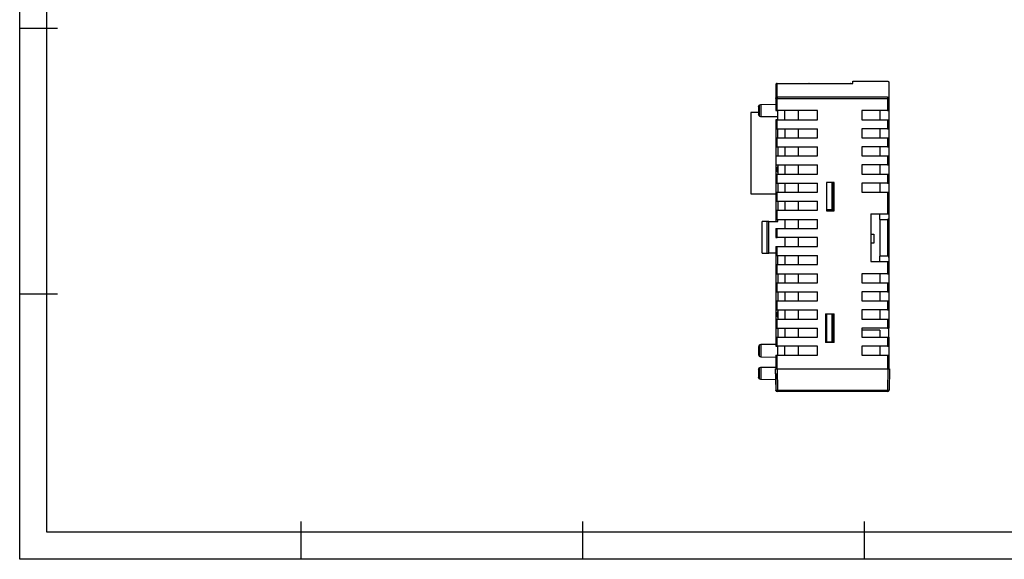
# Model space of a CAD drawing. Header units: millimetres. Extents: x 1279 to 1777, y 69 to 421.
# Tile 1 of 18: x 1279 to 1496, y 69 to 188. Entities that reach past the tile are written whole.
import ezdxf

# ---------------------------------------------------------------- set-up
doc = ezdxf.new("R2010")
doc.units = ezdxf.units.MM
doc.header["$LTSCALE"] = 2
doc.layers.add('HMI-D4', color=250, linetype='Continuous')

msp = doc.modelspace()

# ---------------------------------------------------------------- linework, layer by layer
at = {"color": 7, "linetype": 'Continuous', "lineweight": 25}
for p, q in [((1445.98, 174), (1445.98, 171)), ((1446.28, 171.3), (1446.28, 174.3)), ((1446.28, 174.3), (1462.98, 174.3)), ((1462.98, 174.8), (1470.68, 174.8)), ((1462.98, 174.3), (1462.98, 174.8)), ((1470.98, 174.5), (1470.98, 171)), ((1442.67, 169.64), (1445.98, 169.7)), ((1445.98, 171), (1445.98, 168.3)), ((1462.98, 171.3), (1446.28, 171.3)), ((1446.28, 168.3), (1446.28, 171)), ((1446.28, 171), (1462.98, 171)), ((1470.68, 171.3), (1462.98, 171.3)), ((1462.98, 171), (1470.68, 171)), ((1470.68, 171), (1470.68, 168.3)), ((1470.98, 171), (1470.98, 168.3)), ((1440.48, 167.86), (1440.48, 149.96)), ((1442.18, 167.86), (1440.48, 167.86)), ((1455.18, 168.3), (1446.28, 168.3)), ((1446.48, 166.3), (1446.48, 168.3)), ((1447.98, 166.3), (1447.98, 168.3)), ((1450.98, 166.3), (1450.98, 168.3)), ((1455.18, 166.3), (1455.18, 168.3)), ((1470.68, 168.3), (1464.98, 168.3)), ((1464.98, 168.3), (1464.98, 166.3)), ((1468.98, 168.3), (1468.98, 166.3)), ((1470.98, 168.3), (1470.98, 166.3)), ((1446.48, 166.89), (1442.67, 166.96)), ((1445.98, 166.3), (1445.98, 164.3)), ((1446.28, 164.3), (1446.28, 166.3)), ((1446.28, 166.3), (1455.18, 166.3)), ((1464.98, 166.3), (1470.68, 166.3)), ((1470.68, 166.3), (1470.68, 164.3)), ((1470.98, 166.3), (1470.98, 164.3)), ((1445.98, 164.3), (1445.98, 162.3)), ((1446.28, 164.3), (1455.18, 164.3)), ((1446.48, 162.3), (1446.48, 164.3)), ((1447.98, 164.3), (1447.98, 162.3)), ((1450.98, 162.3), (1450.98, 164.3)), ((1455.18, 162.3), (1455.18, 164.3)), ((1470.68, 164.3), (1464.98, 164.3)), ((1464.98, 164.3), (1464.98, 162.3)), ((1468.98, 164.3), (1468.98, 162.3)), ((1470.98, 164.3), (1470.98, 162.3)), ((1445.98, 162.3), (1445.98, 160.3)), ((1446.28, 160.3), (1446.28, 162.3)), ((1446.28, 162.3), (1455.18, 162.3)), ((1464.98, 162.3), (1470.68, 162.3)), ((1470.68, 162.3), (1470.68, 160.3)), ((1470.98, 162.3), (1470.98, 160.3)), ((1445.98, 160.3), (1445.98, 158.3)), ((1446.28, 160.3), (1455.18, 160.3)), ((1446.48, 160.3), (1446.48, 158.3)), ((1447.98, 160.3), (1447.98, 158.3)), ((1450.98, 158.3), (1450.98, 160.3)), ((1455.18, 158.3), (1455.18, 160.3)), ((1470.68, 160.3), (1464.98, 160.3)), ((1464.98, 160.3), (1464.98, 158.3)), ((1468.98, 160.3), (1468.98, 158.3)), ((1470.98, 160.3), (1470.98, 158.3)), ((1445.98, 158.3), (1445.98, 156.3)), ((1445.98, 158.3), (1455.18, 158.3)), ((1464.98, 158.3), (1470.68, 158.3)), ((1470.68, 158.3), (1470.68, 156.3)), ((1470.98, 158.3), (1470.98, 156.3)), ((1445.98, 156.3), (1455.18, 156.3)), ((1445.98, 156.3), (1445.98, 154.3)), ((1446.48, 155.8), (1446.28, 155.8)), ((1446.28, 154.8), (1446.48, 154.8)), ((1446.48, 156.3), (1446.48, 154.3)), ((1447.98, 156.3), (1447.98, 154.3)), ((1450.98, 154.3), (1450.98, 156.3)), ((1455.18, 154.3), (1455.18, 156.3)), ((1470.68, 156.3), (1464.98, 156.3)), ((1464.98, 156.3), (1464.98, 154.3)), ((1468.98, 156.3), (1468.98, 154.3)), ((1470.98, 156.3), (1470.98, 154.3)), ((1445.98, 154.3), (1445.98, 152.3)), ((1445.98, 152.3), (1445.98, 150.3)), ((1446.28, 152.3), (1446.28, 154.3)), ((1446.28, 154.3), (1455.18, 154.3)), ((1446.28, 152.3), (1455.18, 152.3)), ((1446.48, 152.3), (1446.48, 150.3)), ((1447.98, 152.3), (1447.98, 150.3)), ((1450.98, 150.3), (1450.98, 152.3)), ((1455.18, 150.3), (1455.18, 152.3)), ((1458.88, 152.45), (1457.18, 152.45)), ((1457.18, 152.45), (1457.18, 146.15)), ((1457.21, 152.45), (1457.21, 146.45)), ((1458.47, 146.45), (1458.47, 152.45)), ((1458.58, 152.45), (1458.58, 146.45)), ((1458.78, 152.45), (1458.78, 146.45)), ((1458.88, 146.15), (1458.88, 152.45)), ((1464.98, 154.3), (1470.68, 154.3)), ((1470.68, 152.3), (1464.98, 152.3)), ((1464.98, 152.3), (1464.98, 150.3)), ((1468.98, 152.3), (1468.98, 150.3)), ((1470.68, 154.3), (1470.68, 152.3)), ((1470.98, 154.3), (1470.98, 152.3)), ((1470.98, 152.3), (1470.98, 150.3)), ((1445.98, 150.3), (1445.98, 148.3)), ((1446.28, 148.3), (1446.28, 150.3)), ((1446.28, 150.3), (1455.18, 150.3)), ((1464.98, 150.3), (1470.68, 150.3)), ((1470.68, 150.3), (1470.68, 145.5)), ((1470.98, 150.3), (1470.98, 145.5)), ((1440.48, 149.96), (1445.98, 149.96)), ((1445.98, 148.3), (1445.98, 146.3)), ((1446.28, 148.3), (1455.18, 148.3)), ((1446.48, 148.3), (1446.48, 146.3)), ((1447.98, 148.3), (1447.98, 146.3)), ((1450.98, 146.3), (1450.98, 148.3)), ((1455.18, 146.3), (1455.18, 148.3)), ((1445.98, 146.3), (1445.98, 144.3)), ((1446.28, 144.3), (1446.28, 146.3)), ((1446.28, 146.3), (1455.18, 146.3)), ((1457.18, 146.45), (1457.21, 146.45)), ((1457.18, 146.15), (1458.88, 146.15)), ((1457.21, 146.45), (1458.47, 146.45)), ((1458.78, 146.45), (1458.88, 146.45)), ((1442.98, 136.8), (1442.98, 143.8)), ((1443.98, 143.8), (1442.98, 143.8)), ((1443.98, 143.8), (1443.98, 136.8)), ((1444.48, 136.8), (1444.48, 143.8)), ((1444.48, 143.8), (1446.48, 143.8)), ((1445.98, 144.3), (1445.98, 143.8)), ((1446.28, 144.3), (1455.18, 144.3)), ((1446.48, 143.8), (1446.48, 144.3)), ((1447.98, 144.3), (1447.98, 142.3)), ((1450.98, 142.3), (1450.98, 144.3)), ((1455.18, 142.3), (1455.18, 144.3)), ((1466.98, 145.5), (1470.68, 145.5)), ((1466.98, 145.5), (1466.98, 141.05)), ((1468.88, 145.5), (1468.88, 144.3)), ((1468.88, 144.3), (1470.68, 144.3)), ((1468.98, 144.3), (1468.98, 136.2)), ((1470.68, 144.3), (1470.68, 136.2)), ((1470.98, 145.5), (1470.98, 144.6)), ((1470.98, 144.6), (1470.98, 135.9)), ((1445.98, 142.3), (1445.98, 140.3)), ((1446.28, 140.3), (1446.28, 142.3)), ((1446.28, 142.3), (1455.18, 142.3)), ((1455.18, 140.3), (1446.28, 140.3)), ((1447.98, 140.3), (1447.98, 138.3)), ((1450.98, 138.3), (1450.98, 140.3)), ((1455.18, 138.3), (1455.18, 140.3)), ((1466.98, 141.05), (1466.98, 139.05)), ((1466.98, 141.05), (1467.68, 141.05)), ((1467.68, 141.05), (1467.68, 139.05)), ((1445.98, 138.3), (1445.98, 136.3)), ((1446.28, 136.3), (1446.28, 138.3)), ((1446.28, 138.3), (1455.18, 138.3)), ((1466.98, 139.05), (1466.98, 135)), ((1467.68, 139.05), (1466.98, 139.05)), ((1442.98, 136.8), (1443.98, 136.8)), ((1445.98, 136.8), (1444.48, 136.8)), ((1445.98, 136.3), (1445.98, 134.3)), ((1446.28, 136.3), (1455.18, 136.3)), ((1446.48, 134.3), (1446.48, 136.3)), ((1447.98, 136.3), (1447.98, 134.3)), ((1450.98, 134.3), (1450.98, 136.3)), ((1455.18, 134.3), (1455.18, 136.3)), ((1466.98, 135), (1470.68, 135)), ((1468.88, 136.2), (1468.88, 135)), ((1470.68, 136.2), (1468.88, 136.2)), ((1470.68, 135), (1470.68, 132.3)), ((1470.98, 135.9), (1470.98, 135)), ((1470.98, 135), (1470.98, 132.3)), ((1445.98, 134.3), (1445.98, 132.3)), ((1446.28, 132.3), (1446.28, 134.3)), ((1446.28, 134.3), (1455.18, 134.3)), ((1445.98, 132.3), (1445.98, 130.3)), ((1446.28, 132.3), (1455.18, 132.3)), ((1446.48, 132.3), (1446.48, 130.3)), ((1447.98, 132.3), (1447.98, 130.3)), ((1450.98, 130.3), (1450.98, 132.3)), ((1455.18, 130.3), (1455.18, 132.3)), ((1470.68, 132.3), (1464.98, 132.3)), ((1464.98, 132.3), (1464.98, 130.3)), ((1468.98, 132.3), (1468.98, 130.3)), ((1470.98, 132.3), (1470.98, 130.3)), ((1445.98, 130.3), (1445.98, 128.3)), ((1446.28, 128.3), (1446.28, 130.3)), ((1446.28, 130.3), (1455.18, 130.3)), ((1464.98, 130.3), (1470.68, 130.3)), ((1470.68, 130.3), (1470.68, 128.3)), ((1470.98, 130.3), (1470.98, 128.3)), ((1445.98, 128.3), (1445.98, 126.3)), ((1445.98, 126.3), (1445.98, 124.3)), ((1446.28, 128.3), (1455.18, 128.3)), ((1446.28, 124.3), (1446.28, 126.3)), ((1446.28, 126.3), (1455.18, 126.3)), ((1446.48, 128.3), (1446.48, 126.3)), ((1447.98, 128.3), (1447.98, 126.3)), ((1450.98, 126.3), (1450.98, 128.3)), ((1455.18, 126.3), (1455.18, 128.3)), ((1470.68, 128.3), (1464.98, 128.3)), ((1464.98, 128.3), (1464.98, 126.3)), ((1464.98, 126.3), (1470.68, 126.3)), ((1468.98, 128.3), (1468.98, 126.3)), ((1470.68, 126.3), (1470.68, 124.3)), ((1470.98, 128.3), (1470.98, 126.3)), ((1470.98, 126.3), (1470.98, 124.3)), ((1445.98, 124.3), (1445.98, 122.3)), ((1446.28, 124.3), (1455.18, 124.3)), ((1446.48, 124.3), (1446.48, 122.3)), ((1447.98, 124.3), (1447.98, 122.3)), ((1450.98, 122.3), (1450.98, 124.3)), ((1455.18, 122.3), (1455.18, 124.3)), ((1470.68, 124.3), (1464.98, 124.3)), ((1464.98, 124.3), (1464.98, 122.3)), ((1468.98, 124.3), (1468.98, 122.3)), ((1470.98, 124.3), (1470.98, 122.3)), ((1445.98, 122.3), (1445.98, 120.3)), ((1446.48, 123.8), (1446.28, 123.8)), ((1446.28, 122.8), (1446.48, 122.8)), ((1446.28, 120.3), (1446.28, 122.3)), ((1446.28, 122.3), (1455.18, 122.3)), ((1456.98, 123.45), (1458.88, 123.45)), ((1456.98, 123.45), (1456.98, 117.15)), ((1456.98, 123.35), (1457.21, 123.35)), ((1457.21, 123.35), (1457.21, 117.25)), ((1458.47, 123.35), (1457.21, 123.35)), ((1458.47, 117.25), (1458.47, 123.35)), ((1458.58, 123.35), (1458.58, 117.25)), ((1458.78, 123.35), (1458.78, 117.25)), ((1458.88, 123.35), (1458.78, 123.35)), ((1458.88, 117.15), (1458.88, 123.45)), ((1464.98, 122.3), (1470.68, 122.3)), ((1470.68, 122.3), (1470.68, 120.3)), ((1470.98, 122.3), (1470.98, 120.3)), ((1445.98, 120.3), (1445.98, 118.3)), ((1446.28, 120.3), (1455.18, 120.3)), ((1446.48, 120.3), (1446.48, 118.3)), ((1447.98, 120.3), (1447.98, 118.3)), ((1450.98, 118.3), (1450.98, 120.3)), ((1455.18, 118.3), (1455.18, 120.3)), ((1470.68, 120.3), (1464.98, 120.3)), ((1464.98, 120.3), (1464.98, 118.3)), ((1468.98, 119.8), (1464.98, 119.87)), ((1468.98, 119.8), (1468.98, 118.3)), ((1470.98, 118.3), (1470.98, 120.3)), ((1445.98, 118.3), (1445.98, 116.3)), ((1446.28, 116.3), (1446.28, 118.3)), ((1446.28, 118.3), (1455.18, 118.3)), ((1464.98, 118.3), (1470.68, 118.3)), ((1470.68, 118.3), (1470.68, 116.3)), ((1470.98, 118.3), (1470.98, 116.3)), ((1445.98, 116.7), (1442.67, 116.64)), ((1455.18, 116.3), (1446.28, 116.3)), ((1446.48, 114.3), (1446.48, 116.3)), ((1447.98, 114.3), (1447.98, 116.3)), ((1450.98, 114.3), (1450.98, 116.3)), ((1455.18, 114.3), (1455.18, 116.3)), ((1456.98, 117.25), (1457.21, 117.25)), ((1458.88, 117.15), (1456.98, 117.15)), ((1457.21, 117.25), (1458.47, 117.25)), ((1458.78, 117.25), (1458.88, 117.25)), ((1470.68, 116.3), (1464.98, 116.3)), ((1464.98, 116.3), (1464.98, 114.3)), ((1468.98, 116.3), (1468.98, 114.3)), ((1470.98, 116.3), (1470.98, 114.3)), ((1442.67, 113.96), (1445.98, 113.9)), ((1445.98, 114.3), (1445.98, 111.33)), ((1446.28, 114.3), (1455.18, 114.3)), ((1446.28, 111.33), (1446.28, 114.3)), ((1464.98, 114.3), (1470.68, 114.3)), ((1470.68, 114.3), (1470.68, 111.33)), ((1470.98, 114.3), (1470.98, 111.33)), ((1442.67, 111.64), (1445.98, 111.7)), ((1446.05, 106.6), (1445.96, 111.33)), ((1446.27, 111.33), (1446.35, 106.6)), ((1446.27, 111.33), (1470.79, 111.33)), ((1470.71, 106.6), (1470.79, 111.33)), ((1471.09, 111.33), (1471.01, 106.6)), ((1445.98, 108.9), (1442.67, 108.96)), ((1445.98, 110.28), (1445.98, 106.6)), ((1446.35, 106.6), (1470.71, 106.6)), ((1446.35, 106.3), (1446.35, 106.6)), ((1470.71, 106.3), (1470.71, 106.6)), ((1470.71, 106.3), (1446.35, 106.3))]:
    msp.add_line(p, q, dxfattribs=at)
for centre, radius, start, end in [((1446.2, 110.92), 4.32, 268.0016, 271.9984), ((1446.35, 106.6), 0.302, 181, 270), ((1470.86, 110.92), 4.32, 268.0016, 271.9984), ((1470.71, 106.6), 0.302, 270, 359)]:
    msp.add_arc(centre, radius, start, end, dxfattribs=at)
for points, knots in [([(1446.28, 174.3), (1446.27, 174.3), (1446.24, 174.3), (1446.19, 174.29), (1446.15, 174.27), (1446.11, 174.24), (1446.06, 174.2), (1446, 174.12), (1445.99, 174.05), (1445.98, 174)], [0, 0, 0, 0, 0.0939697, 0.1909445, 0.2910849, 0.3945365, 0.5014312, 0.710629, 1, 1, 1, 1]), ([(1470.68, 174.8), (1470.69, 174.8), (1470.72, 174.8), (1470.75, 174.79), (1470.78, 174.78), (1470.82, 174.77), (1470.85, 174.75), (1470.88, 174.73), (1470.93, 174.68), (1470.97, 174.61), (1470.98, 174.54), (1470.98, 174.5)], [0, 0, 0, 0, 0.046702, 0.095311, 0.147355, 0.204083, 0.266465, 0.360274, 0.463347, 0.672366, 1, 1, 1, 1]), ([(1445.98, 171), (1445.98, 171.08), (1446.01, 171.16), (1446.13, 171.27), (1446.2, 171.3), (1446.28, 171.3)], [0, 0, 0, 0, 0.5, 0.5, 1, 1, 1, 1]), ([(1446.28, 171), (1446.2, 171), (1446.13, 171), (1446.01, 171), (1445.98, 171), (1445.98, 171)], [0, 0, 0, 0, 0.5, 0.5, 1, 1, 1, 1]), ([(1446.28, 171.3), (1446.28, 171.3), (1446.28, 171.27), (1446.28, 171.16), (1446.28, 171.08), (1446.28, 171)], [0, 0, 0, 0, 0.5, 0.5, 1, 1, 1, 1]), ([(1470.68, 171.3), (1470.68, 171.3), (1470.68, 171.27), (1470.68, 171.16), (1470.68, 171.08), (1470.68, 171)], [0, 0, 0, 0, 0.5, 0.5, 1, 1, 1, 1]), ([(1470.68, 171.3), (1470.76, 171.3), (1470.84, 171.27), (1470.95, 171.16), (1470.98, 171.08), (1470.98, 171)], [0, 0, 0, 0, 0.5, 0.5, 1, 1, 1, 1]), ([(1470.98, 171), (1470.98, 171), (1470.95, 171), (1470.84, 171), (1470.76, 171), (1470.68, 171)], [0, 0, 0, 0, 0.5, 0.5, 1, 1, 1, 1]), ([(1442.18, 169.14), (1442.18, 169.14), (1442.18, 169.05), (1442.18, 168.74), (1442.18, 168.52), (1442.18, 168.08), (1442.18, 167.86), (1442.18, 167.55), (1442.18, 167.46), (1442.18, 167.46)], [0, 0, 0, 0, 0.25, 0.25, 0.5, 0.5, 0.75, 0.75, 1, 1, 1, 1]), ([(1442.33, 169.49), (1442.33, 169.49), (1442.33, 169.46), (1442.33, 169.34), (1442.33, 169.25), (1442.33, 169.03), (1442.33, 168.9), (1442.33, 168.61), (1442.33, 168.46), (1442.33, 168.14), (1442.33, 167.99), (1442.33, 167.7), (1442.33, 167.57), (1442.33, 167.35), (1442.33, 167.26), (1442.33, 167.14), (1442.33, 167.11), (1442.33, 167.11)], [0, 0, 0, 0, 0.125, 0.125, 0.25, 0.25, 0.375, 0.375, 0.5, 0.5, 0.625, 0.625, 0.75, 0.75, 0.875, 0.875, 1, 1, 1, 1]), ([(1442.67, 169.64), (1442.67, 169.64), (1442.67, 169.61), (1442.67, 169.47), (1442.67, 169.37), (1442.67, 169.13), (1442.67, 168.98), (1442.67, 168.65), (1442.67, 168.48), (1442.67, 168.13), (1442.67, 167.95), (1442.67, 167.63), (1442.67, 167.48), (1442.67, 167.23), (1442.67, 167.13), (1442.67, 166.99), (1442.67, 166.96), (1442.67, 166.96)], [0, 0, 0, 0, 0.125, 0.125, 0.25, 0.25, 0.375, 0.375, 0.5, 0.5, 0.625, 0.625, 0.75, 0.75, 0.875, 0.875, 1, 1, 1, 1]), ([(1445.98, 168.3), (1445.98, 168.3), (1446.01, 168.3), (1446.13, 168.3), (1446.2, 168.3), (1446.28, 168.3)], [0, 0, 0, 0, 0.5, 0.5, 1, 1, 1, 1]), ([(1470.68, 168.3), (1470.76, 168.3), (1470.84, 168.3), (1470.95, 168.3), (1470.98, 168.3), (1470.98, 168.3)], [0, 0, 0, 0, 0.5, 0.5, 1, 1, 1, 1]), ([(1446.28, 166.3), (1446.2, 166.3), (1446.13, 166.3), (1446.01, 166.3), (1445.98, 166.3), (1445.98, 166.3)], [0, 0, 0, 0, 0.5, 0.5, 1, 1, 1, 1]), ([(1470.68, 166.3), (1470.7, 166.3), (1470.74, 166.3), (1470.8, 166.3), (1470.85, 166.3), (1470.91, 166.3), (1470.97, 166.3), (1470.98, 166.3), (1470.98, 166.3)], [0, 0, 0, 0, 0.12574, 0.247824, 0.371219, 0.500742, 0.747868, 1, 1, 1, 1]), ([(1445.98, 164.3), (1445.98, 164.3), (1446.01, 164.3), (1446.13, 164.3), (1446.2, 164.3), (1446.28, 164.3)], [0, 0, 0, 0, 0.5, 0.5, 1, 1, 1, 1]), ([(1470.68, 164.3), (1470.76, 164.3), (1470.84, 164.3), (1470.95, 164.3), (1470.98, 164.3), (1470.98, 164.3)], [0, 0, 0, 0, 0.5, 0.5, 1, 1, 1, 1]), ([(1445.98, 162.3), (1445.98, 162.3), (1445.99, 162.3), (1446, 162.3), (1446.03, 162.3), (1446.08, 162.3), (1446.16, 162.3), (1446.24, 162.3), (1446.28, 162.3)], [0, 0, 0, 0, 0.12574, 0.247824, 0.371219, 0.500742, 0.747868, 1, 1, 1, 1]), ([(1470.68, 162.3), (1470.7, 162.3), (1470.74, 162.3), (1470.8, 162.3), (1470.85, 162.3), (1470.91, 162.3), (1470.97, 162.3), (1470.98, 162.3), (1470.98, 162.3)], [0, 0, 0, 0, 0.12574, 0.247824, 0.371219, 0.500742, 0.747868, 1, 1, 1, 1]), ([(1445.98, 160.3), (1445.98, 160.3), (1446.01, 160.3), (1446.13, 160.3), (1446.2, 160.3), (1446.28, 160.3)], [0, 0, 0, 0, 0.5, 0.5, 1, 1, 1, 1]), ([(1470.68, 160.3), (1470.76, 160.3), (1470.84, 160.3), (1470.95, 160.3), (1470.98, 160.3), (1470.98, 160.3)], [0, 0, 0, 0, 0.5, 0.5, 1, 1, 1, 1]), ([(1470.68, 158.3), (1470.7, 158.3), (1470.74, 158.3), (1470.8, 158.3), (1470.85, 158.3), (1470.91, 158.3), (1470.97, 158.3), (1470.98, 158.3), (1470.98, 158.3)], [0, 0, 0, 0, 0.12574, 0.247824, 0.371219, 0.500742, 0.747868, 1, 1, 1, 1]), ([(1446.28, 155.8), (1446.28, 155.8), (1446.28, 155.75), (1446.28, 155.56), (1446.28, 155.43), (1446.28, 155.17), (1446.28, 155.04), (1446.28, 154.85), (1446.28, 154.8), (1446.28, 154.8)], [0, 0, 0, 0, 0.25, 0.25, 0.5, 0.5, 0.75, 0.75, 1, 1, 1, 1]), ([(1470.68, 156.3), (1470.76, 156.3), (1470.84, 156.3), (1470.95, 156.3), (1470.98, 156.3), (1470.98, 156.3)], [0, 0, 0, 0, 0.5, 0.5, 1, 1, 1, 1]), ([(1445.98, 154.3), (1445.98, 154.3), (1445.99, 154.3), (1446, 154.3), (1446.03, 154.3), (1446.08, 154.3), (1446.16, 154.3), (1446.24, 154.3), (1446.28, 154.3)], [0, 0, 0, 0, 0.12574, 0.247824, 0.371219, 0.500742, 0.747868, 1, 1, 1, 1]), ([(1445.98, 152.3), (1445.98, 152.3), (1446.01, 152.3), (1446.13, 152.3), (1446.2, 152.3), (1446.28, 152.3)], [0, 0, 0, 0, 0.5, 0.5, 1, 1, 1, 1]), ([(1470.68, 154.3), (1470.7, 154.3), (1470.74, 154.3), (1470.8, 154.3), (1470.85, 154.3), (1470.91, 154.3), (1470.97, 154.3), (1470.98, 154.3), (1470.98, 154.3)], [0, 0, 0, 0, 0.12574, 0.247824, 0.371219, 0.500742, 0.747868, 1, 1, 1, 1]), ([(1470.68, 152.3), (1470.76, 152.3), (1470.84, 152.3), (1470.95, 152.3), (1470.98, 152.3), (1470.98, 152.3)], [0, 0, 0, 0, 0.5, 0.5, 1, 1, 1, 1]), ([(1445.98, 150.3), (1445.98, 150.3), (1445.99, 150.3), (1446, 150.3), (1446.03, 150.3), (1446.08, 150.3), (1446.16, 150.3), (1446.24, 150.3), (1446.28, 150.3)], [0, 0, 0, 0, 0.12574, 0.247824, 0.371219, 0.500742, 0.747868, 1, 1, 1, 1]), ([(1470.68, 150.3), (1470.7, 150.3), (1470.74, 150.3), (1470.8, 150.3), (1470.85, 150.3), (1470.91, 150.3), (1470.97, 150.3), (1470.98, 150.3), (1470.98, 150.3)], [0, 0, 0, 0, 0.12574, 0.247824, 0.371219, 0.500742, 0.747868, 1, 1, 1, 1]), ([(1445.98, 148.3), (1445.98, 148.3), (1446.01, 148.3), (1446.13, 148.3), (1446.2, 148.3), (1446.28, 148.3)], [0, 0, 0, 0, 0.5, 0.5, 1, 1, 1, 1]), ([(1445.98, 146.3), (1445.98, 146.3), (1445.99, 146.3), (1446, 146.3), (1446.03, 146.3), (1446.08, 146.3), (1446.16, 146.3), (1446.24, 146.3), (1446.28, 146.3)], [0, 0, 0, 0, 0.12574, 0.247824, 0.371219, 0.500742, 0.747868, 1, 1, 1, 1]), ([(1458.58, 146.45), (1458.63, 146.45), (1458.69, 146.45), (1458.76, 146.45), (1458.78, 146.45), (1458.78, 146.45)], [0, 0, 0, 0, 0.5, 0.5, 1, 1, 1, 1]), ([(1444.48, 143.8), (1444.48, 143.8), (1444.43, 143.8), (1444.24, 143.8), (1444.11, 143.8), (1443.98, 143.8)], [0, 0, 0, 0, 0.5, 0.5, 1, 1, 1, 1]), ([(1445.98, 144.3), (1445.98, 144.3), (1446.01, 144.3), (1446.13, 144.3), (1446.2, 144.3), (1446.28, 144.3)], [0, 0, 0, 0, 0.5, 0.5, 1, 1, 1, 1]), ([(1470.68, 145.5), (1470.76, 145.5), (1470.84, 145.5), (1470.95, 145.5), (1470.98, 145.5), (1470.98, 145.5)], [0, 0, 0, 0, 0.5, 0.5, 1, 1, 1, 1]), ([(1470.98, 144.6), (1470.98, 144.52), (1470.95, 144.44), (1470.84, 144.33), (1470.76, 144.3), (1470.68, 144.3)], [0, 0, 0, 0, 0.5, 0.5, 1, 1, 1, 1]), ([(1445.98, 142.3), (1445.98, 142.3), (1445.99, 142.3), (1446, 142.3), (1446.03, 142.3), (1446.08, 142.3), (1446.16, 142.3), (1446.24, 142.3), (1446.28, 142.3)], [0, 0, 0, 0, 0.12574, 0.247824, 0.371219, 0.500742, 0.747868, 1, 1, 1, 1]), ([(1445.98, 140.3), (1445.98, 140.3), (1446.01, 140.3), (1446.13, 140.3), (1446.2, 140.3), (1446.28, 140.3)], [0, 0, 0, 0, 0.5, 0.5, 1, 1, 1, 1]), ([(1445.98, 138.3), (1445.98, 138.3), (1445.99, 138.3), (1446, 138.3), (1446.03, 138.3), (1446.08, 138.3), (1446.16, 138.3), (1446.24, 138.3), (1446.28, 138.3)], [0, 0, 0, 0, 0.12574, 0.2478237, 0.3712187, 0.5007423, 0.7478683, 1, 1, 1, 1]), ([(1443.98, 136.8), (1444.11, 136.8), (1444.24, 136.8), (1444.43, 136.8), (1444.48, 136.8), (1444.48, 136.8)], [0, 0, 0, 0, 0.5, 0.5, 1, 1, 1, 1]), ([(1445.98, 136.3), (1445.98, 136.3), (1446.01, 136.3), (1446.13, 136.3), (1446.2, 136.3), (1446.28, 136.3)], [0, 0, 0, 0, 0.5, 0.5, 1, 1, 1, 1]), ([(1470.98, 135.9), (1470.98, 135.92), (1470.98, 135.96), (1470.96, 136.02), (1470.93, 136.07), (1470.88, 136.13), (1470.8, 136.19), (1470.72, 136.2), (1470.68, 136.2)], [0, 0, 0, 0, 0.12574, 0.247824, 0.371219, 0.500742, 0.747868, 1, 1, 1, 1]), ([(1470.68, 135), (1470.7, 135), (1470.74, 135), (1470.8, 135), (1470.85, 135), (1470.91, 135), (1470.97, 135), (1470.98, 135), (1470.98, 135)], [0, 0, 0, 0, 0.12574, 0.247824, 0.371219, 0.500742, 0.747868, 1, 1, 1, 1]), ([(1445.98, 134.3), (1445.98, 134.3), (1445.99, 134.3), (1446, 134.3), (1446.03, 134.3), (1446.08, 134.3), (1446.16, 134.3), (1446.24, 134.3), (1446.28, 134.3)], [0, 0, 0, 0, 0.12574, 0.247824, 0.371219, 0.500742, 0.747868, 1, 1, 1, 1]), ([(1445.98, 132.3), (1445.98, 132.3), (1446.01, 132.3), (1446.13, 132.3), (1446.2, 132.3), (1446.28, 132.3)], [0, 0, 0, 0, 0.5, 0.5, 1, 1, 1, 1]), ([(1470.68, 132.3), (1470.76, 132.3), (1470.84, 132.3), (1470.95, 132.3), (1470.98, 132.3), (1470.98, 132.3)], [0, 0, 0, 0, 0.5, 0.5, 1, 1, 1, 1]), ([(1445.98, 130.3), (1445.98, 130.3), (1445.99, 130.3), (1446, 130.3), (1446.03, 130.3), (1446.08, 130.3), (1446.16, 130.3), (1446.24, 130.3), (1446.28, 130.3)], [0, 0, 0, 0, 0.12574, 0.2478237, 0.3712187, 0.5007423, 0.7478683, 1, 1, 1, 1]), ([(1470.68, 130.3), (1470.7, 130.3), (1470.74, 130.3), (1470.8, 130.3), (1470.85, 130.3), (1470.91, 130.3), (1470.97, 130.3), (1470.98, 130.3), (1470.98, 130.3)], [0, 0, 0, 0, 0.12574, 0.247824, 0.371219, 0.500742, 0.747868, 1, 1, 1, 1]), ([(1445.98, 128.3), (1445.98, 128.3), (1446.01, 128.3), (1446.13, 128.3), (1446.2, 128.3), (1446.28, 128.3)], [0, 0, 0, 0, 0.5, 0.5, 1, 1, 1, 1]), ([(1445.98, 126.3), (1445.98, 126.3), (1445.99, 126.3), (1446, 126.3), (1446.03, 126.3), (1446.08, 126.3), (1446.16, 126.3), (1446.24, 126.3), (1446.28, 126.3)], [0, 0, 0, 0, 0.12574, 0.2478237, 0.3712187, 0.5007423, 0.7478683, 1, 1, 1, 1]), ([(1470.68, 128.3), (1470.76, 128.3), (1470.84, 128.3), (1470.95, 128.3), (1470.98, 128.3), (1470.98, 128.3)], [0, 0, 0, 0, 0.5, 0.5, 1, 1, 1, 1]), ([(1470.68, 126.3), (1470.7, 126.3), (1470.74, 126.3), (1470.8, 126.3), (1470.85, 126.3), (1470.91, 126.3), (1470.97, 126.3), (1470.98, 126.3), (1470.98, 126.3)], [0, 0, 0, 0, 0.12574, 0.247824, 0.371219, 0.500742, 0.747868, 1, 1, 1, 1]), ([(1445.98, 124.3), (1445.98, 124.3), (1446.01, 124.3), (1446.13, 124.3), (1446.2, 124.3), (1446.28, 124.3)], [0, 0, 0, 0, 0.5, 0.5, 1, 1, 1, 1]), ([(1470.68, 124.3), (1470.76, 124.3), (1470.84, 124.3), (1470.95, 124.3), (1470.98, 124.3), (1470.98, 124.3)], [0, 0, 0, 0, 0.5, 0.5, 1, 1, 1, 1]), ([(1445.98, 122.3), (1445.98, 122.3), (1445.99, 122.3), (1446, 122.3), (1446.03, 122.3), (1446.08, 122.3), (1446.16, 122.3), (1446.24, 122.3), (1446.28, 122.3)], [0, 0, 0, 0, 0.12574, 0.247824, 0.371219, 0.500742, 0.747868, 1, 1, 1, 1]), ([(1446.28, 123.8), (1446.28, 123.8), (1446.28, 123.75), (1446.28, 123.56), (1446.28, 123.43), (1446.28, 123.17), (1446.28, 123.04), (1446.28, 122.85), (1446.28, 122.8), (1446.28, 122.8)], [0, 0, 0, 0, 0.25, 0.25, 0.5, 0.5, 0.75, 0.75, 1, 1, 1, 1]), ([(1458.78, 123.35), (1458.78, 123.35), (1458.76, 123.35), (1458.69, 123.35), (1458.63, 123.35), (1458.58, 123.35)], [0, 0, 0, 0, 0.5, 0.5, 1, 1, 1, 1]), ([(1470.68, 122.3), (1470.7, 122.3), (1470.74, 122.3), (1470.8, 122.3), (1470.85, 122.3), (1470.91, 122.3), (1470.97, 122.3), (1470.98, 122.3), (1470.98, 122.3)], [0, 0, 0, 0, 0.12574, 0.247824, 0.371219, 0.500742, 0.747868, 1, 1, 1, 1]), ([(1445.98, 120.3), (1445.98, 120.3), (1446.01, 120.3), (1446.13, 120.3), (1446.2, 120.3), (1446.28, 120.3)], [0, 0, 0, 0, 0.5, 0.5, 1, 1, 1, 1]), ([(1470.68, 120.3), (1470.76, 120.3), (1470.84, 120.3), (1470.95, 120.3), (1470.98, 120.3), (1470.98, 120.3)], [0, 0, 0, 0, 0.5, 0.5, 1, 1, 1, 1]), ([(1445.98, 118.3), (1445.98, 118.3), (1445.99, 118.3), (1446, 118.3), (1446.03, 118.3), (1446.08, 118.3), (1446.16, 118.3), (1446.24, 118.3), (1446.28, 118.3)], [0, 0, 0, 0, 0.12574, 0.2478237, 0.3712187, 0.5007423, 0.7478683, 1, 1, 1, 1]), ([(1470.68, 118.3), (1470.7, 118.3), (1470.74, 118.3), (1470.8, 118.3), (1470.85, 118.3), (1470.91, 118.3), (1470.97, 118.3), (1470.98, 118.3), (1470.98, 118.3)], [0, 0, 0, 0, 0.12574, 0.247824, 0.371219, 0.500742, 0.747868, 1, 1, 1, 1]), ([(1442.18, 116.14), (1442.18, 116.14), (1442.18, 116.05), (1442.18, 115.74), (1442.18, 115.52), (1442.18, 115.08), (1442.18, 114.86), (1442.18, 114.55), (1442.18, 114.46), (1442.18, 114.46)], [0, 0, 0, 0, 0.25, 0.25, 0.5, 0.5, 0.75, 0.75, 1, 1, 1, 1]), ([(1442.33, 116.49), (1442.33, 116.49), (1442.33, 116.46), (1442.33, 116.34), (1442.33, 116.25), (1442.33, 116.03), (1442.33, 115.9), (1442.33, 115.61), (1442.33, 115.46), (1442.33, 115.14), (1442.33, 114.99), (1442.33, 114.7), (1442.33, 114.57), (1442.33, 114.35), (1442.33, 114.26), (1442.33, 114.14), (1442.33, 114.11), (1442.33, 114.11)], [0, 0, 0, 0, 0.125, 0.125, 0.25, 0.25, 0.375, 0.375, 0.5, 0.5, 0.625, 0.625, 0.75, 0.75, 0.875, 0.875, 1, 1, 1, 1]), ([(1442.67, 116.64), (1442.67, 116.64), (1442.67, 116.61), (1442.67, 116.47), (1442.67, 116.37), (1442.67, 116.13), (1442.67, 115.98), (1442.67, 115.65), (1442.67, 115.48), (1442.67, 115.13), (1442.67, 114.95), (1442.67, 114.63), (1442.67, 114.48), (1442.67, 114.23), (1442.67, 114.13), (1442.67, 113.99), (1442.67, 113.96), (1442.67, 113.96)], [0, 0, 0, 0, 0.125, 0.125, 0.25, 0.25, 0.375, 0.375, 0.5, 0.5, 0.625, 0.625, 0.75, 0.75, 0.875, 0.875, 1, 1, 1, 1]), ([(1445.98, 116.3), (1445.98, 116.3), (1446.01, 116.3), (1446.13, 116.3), (1446.2, 116.3), (1446.28, 116.3)], [0, 0, 0, 0, 0.5, 0.5, 1, 1, 1, 1]), ([(1458.58, 117.25), (1458.63, 117.25), (1458.69, 117.25), (1458.76, 117.25), (1458.78, 117.25), (1458.78, 117.25)], [0, 0, 0, 0, 0.5, 0.5, 1, 1, 1, 1]), ([(1470.68, 116.3), (1470.76, 116.3), (1470.84, 116.3), (1470.95, 116.3), (1470.98, 116.3), (1470.98, 116.3)], [0, 0, 0, 0, 0.5, 0.5, 1, 1, 1, 1]), ([(1445.98, 114.3), (1445.98, 114.3), (1445.99, 114.3), (1446, 114.3), (1446.03, 114.3), (1446.08, 114.3), (1446.16, 114.3), (1446.24, 114.3), (1446.28, 114.3)], [0, 0, 0, 0, 0.12574, 0.247824, 0.371219, 0.500742, 0.747868, 1, 1, 1, 1]), ([(1470.68, 114.3), (1470.7, 114.3), (1470.74, 114.3), (1470.8, 114.3), (1470.85, 114.3), (1470.91, 114.3), (1470.97, 114.3), (1470.98, 114.3), (1470.98, 114.3)], [0, 0, 0, 0, 0.12574, 0.247824, 0.371219, 0.500742, 0.747868, 1, 1, 1, 1]), ([(1442.18, 111.14), (1442.18, 111.14), (1442.18, 111.05), (1442.18, 110.74), (1442.18, 110.52), (1442.18, 110.08), (1442.18, 109.86), (1442.18, 109.55), (1442.18, 109.46), (1442.18, 109.46)], [0, 0, 0, 0, 0.25, 0.25, 0.5, 0.5, 0.75, 0.75, 1, 1, 1, 1]), ([(1442.33, 111.49), (1442.33, 111.49), (1442.33, 111.46), (1442.33, 111.34), (1442.33, 111.25), (1442.33, 111.03), (1442.33, 110.9), (1442.33, 110.61), (1442.33, 110.46), (1442.33, 110.14), (1442.33, 109.99), (1442.33, 109.7), (1442.33, 109.57), (1442.33, 109.35), (1442.33, 109.26), (1442.33, 109.14), (1442.33, 109.11), (1442.33, 109.11)], [0, 0, 0, 0, 0.125, 0.125, 0.25, 0.25, 0.375, 0.375, 0.5, 0.5, 0.625, 0.625, 0.75, 0.75, 0.875, 0.875, 1, 1, 1, 1]), ([(1442.67, 111.64), (1442.67, 111.64), (1442.67, 111.61), (1442.67, 111.47), (1442.67, 111.37), (1442.67, 111.13), (1442.67, 110.98), (1442.67, 110.65), (1442.67, 110.48), (1442.67, 110.13), (1442.67, 109.95), (1442.67, 109.63), (1442.67, 109.48), (1442.67, 109.23), (1442.67, 109.13), (1442.67, 108.99), (1442.67, 108.96), (1442.67, 108.96)], [0, 0, 0, 0, 0.125, 0.125, 0.25, 0.25, 0.375, 0.375, 0.5, 0.5, 0.625, 0.625, 0.75, 0.75, 0.875, 0.875, 1, 1, 1, 1]), ([(1445.96, 111.33), (1445.96, 111.33), (1445.99, 111.33), (1446.11, 111.33), (1446.19, 111.33), (1446.27, 111.33)], [0, 0, 0, 0, 0.5, 0.5, 1, 1, 1, 1]), ([(1470.79, 111.33), (1470.86, 111.33), (1470.94, 111.33), (1471.06, 111.33), (1471.09, 111.33), (1471.09, 111.33)], [0, 0, 0, 0, 0.5, 0.5, 1, 1, 1, 1]), ([(1446.28, 106.3), (1446.2, 106.3), (1446.13, 106.33), (1446.01, 106.44), (1445.98, 106.52), (1445.98, 106.6)], [0, 0, 0, 0, 0.5, 0.5, 1, 1, 1, 1])]:
    msp.add_open_spline(points, degree=3, knots=knots, dxfattribs=at)
for points in [[(1453.34, 174.3), (1453.29, 174.3), (1453.26, 174.3), (1453.26, 174.3)], [(1462.51, 174.3), (1462.51, 174.3), (1462.48, 174.3), (1462.42, 174.3)], [(1442.18, 169.14), (1442.18, 169.27), (1442.23, 169.4), (1442.33, 169.49)], [(1442.33, 169.49), (1442.42, 169.59), (1442.54, 169.64), (1442.67, 169.64)], [(1442.33, 167.11), (1442.23, 167.2), (1442.18, 167.33), (1442.18, 167.46)], [(1442.67, 166.96), (1442.54, 166.96), (1442.42, 167.02), (1442.33, 167.11)], [(1458.47, 146.45), (1458.5, 146.45), (1458.54, 146.45), (1458.58, 146.45)], [(1458.58, 123.35), (1458.54, 123.35), (1458.5, 123.35), (1458.47, 123.35)], [(1442.33, 116.49), (1442.23, 116.4), (1442.18, 116.27), (1442.18, 116.14)], [(1442.67, 116.64), (1442.54, 116.64), (1442.42, 116.59), (1442.33, 116.49)], [(1458.47, 117.25), (1458.5, 117.25), (1458.54, 117.25), (1458.58, 117.25)], [(1442.18, 114.46), (1442.18, 114.33), (1442.23, 114.2), (1442.33, 114.11)], [(1442.33, 114.11), (1442.42, 114.02), (1442.54, 113.96), (1442.67, 113.96)], [(1442.18, 111.14), (1442.18, 111.27), (1442.23, 111.4), (1442.33, 111.49)], [(1442.33, 111.49), (1442.42, 111.59), (1442.54, 111.64), (1442.67, 111.64)], [(1442.33, 109.11), (1442.23, 109.2), (1442.18, 109.33), (1442.18, 109.46)], [(1442.67, 108.96), (1442.54, 108.96), (1442.42, 109.02), (1442.33, 109.11)]]:
    msp.add_open_spline(points, degree=3, dxfattribs=at)
at = {"layer": 'HMI-D4', "color": 0}
for points in [[(1776.52, 421.06), (1776.52, 69.26), (1278.98, 69.26), (1278.98, 421.06)], [(1770.52, 415.06), (1770.52, 75.26), (1284.98, 75.26), (1284.98, 415.06)]]:
    msp.add_lwpolyline(points, close=True, dxfattribs=at)
for points in [[(1278.98, 186.53), (1287.35, 186.53)], [(1278.98, 127.89), (1287.35, 127.89)], [(1341.17, 69.26), (1341.17, 77.64)], [(1403.36, 69.26), (1403.36, 77.64)], [(1465.56, 69.26), (1465.56, 77.64)]]:
    msp.add_lwpolyline(points, dxfattribs=at)

doc.saveas('drawing.dxf')
